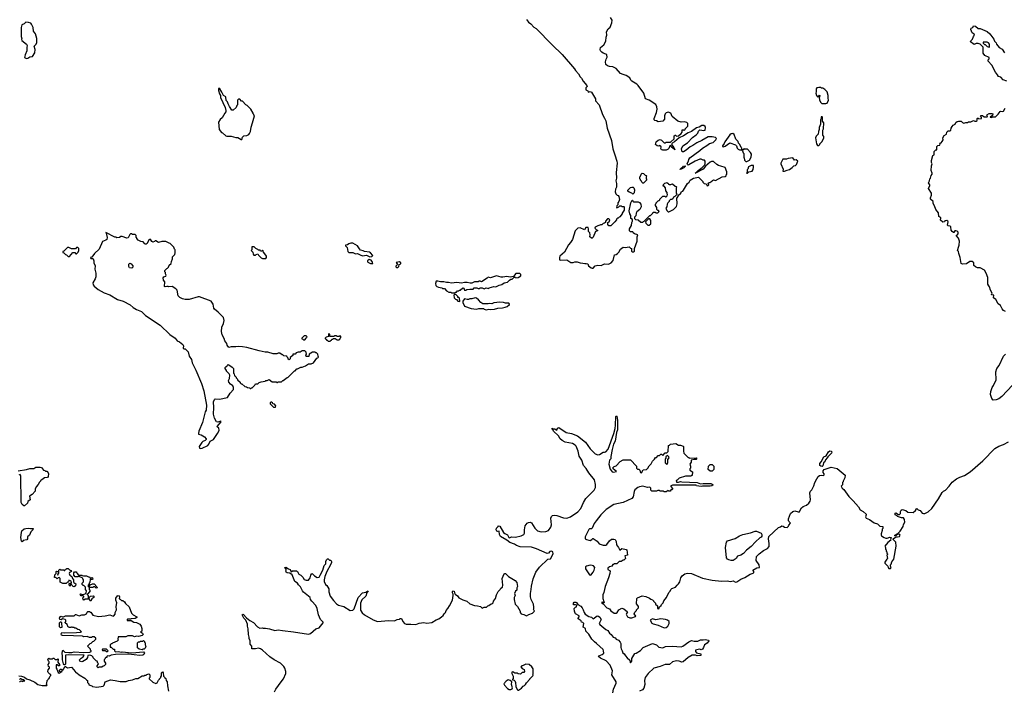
# Model space of a CAD drawing. Extents: x 2206940 to 2356632, y 511582 to 673215.
# Tile 86 of 228: x 2310029 to 2325179, y 526686 to 537004. Entities that reach past the tile are written whole.
import ezdxf

# ---------------------------------------------------------------- set-up
doc = ezdxf.new("R2010")
doc.units = 0

msp = doc.modelspace()

# ---------------------------------------------------------------- linework, layer by layer
at = {"layer": '0CON10XD'}
for points in [[(2310135, 536407), (2310155, 536410), (2310185, 536430), (2310225, 536438), (2310260, 536495), (2310267, 536543), (2310250, 536595), (2310284, 536626), (2310291, 536655), (2310290, 536715), (2310273, 536785), (2310243, 536825), (2310237, 536885), (2310212, 536935), (2310198, 536948), (2310165, 536962), (2310125, 536968), (2310095, 536940), (2310063, 536925), (2310053, 536885), (2310049, 536795), (2310053, 536745), (2310062, 536715), (2310057, 536703), (2310060, 536685), (2310133, 536625), (2310144, 536605), (2310137, 536575), (2310139, 536525), (2310111, 536465), (2310103, 536423), (2310135, 536407)], [(2317825, 537007), (2317855, 536967), (2317895, 536939), (2317941, 536891), (2317975, 536866), (2318221, 536615), (2318377, 536467), (2318565, 536250), (2318582, 536222), (2318625, 536172), (2318650, 536125), (2318675, 536102), (2318699, 536059), (2318755, 535990), (2318760, 535975), (2318738, 535955), (2318742, 535925), (2318768, 535908), (2318778, 535888), (2318805, 535900), (2318825, 535888), (2318887, 535785), (2318890, 535755), (2318947, 535695), (2318996, 535545), (2319029, 535489), (2319046, 535446), (2319070, 535335), (2319133, 535145), (2319157, 535015), (2319184, 534926), (2319217, 534825), (2319220, 534795), (2319206, 534654), (2319212, 534565), (2319203, 534525), (2319212, 534485), (2319212, 534425), (2319198, 534395), (2319193, 534355), (2319200, 534325), (2319222, 534302), (2319235, 534300), (2319250, 534285), (2319260, 534235), (2319250, 534205), (2319230, 534185), (2319230, 534155), (2319215, 534140), (2319210, 534125), (2319215, 534110), (2319248, 534122), (2319265, 534140), (2319285, 534140), (2319295, 534130), (2319325, 534130), (2319330, 534125), (2319327, 534073), (2319300, 534025), (2319300, 534015), (2319265, 533970), (2319253, 533967), (2319235, 533950), (2319225, 533950), (2319210, 533935), (2319210, 533925), (2319188, 533892), (2319125, 533830), (2319095, 533830), (2319080, 533855), (2319080, 533885), (2319100, 533895), (2319110, 533925), (2319095, 533940), (2319075, 533940), (2319040, 533905), (2319040, 533885), (2319028, 533872), (2319005, 533870), (2318985, 533850), (2318965, 533850), (2318955, 533840), (2318925, 533832), (2318885, 533810), (2318880, 533795), (2318905, 533770), (2318920, 533765), (2318920, 533755), (2318890, 533745), (2318855, 533660), (2318835, 533640), (2318825, 533640), (2318802, 533665), (2318807, 533695), (2318802, 533722), (2318780, 533745), (2318783, 533785), (2318774, 533804), (2318742, 533808), (2318718, 533772), (2318655, 533800), (2318615, 533798), (2318576, 533754), (2318536, 533624), (2318503, 533575), (2318472, 533538), (2318412, 533425), (2318342, 533365), (2318332, 533345), (2318335, 533310), (2318355, 533302), (2318445, 533308), (2318508, 533268), (2318545, 533268), (2318571, 533279), (2318605, 533280), (2318652, 533262), (2318695, 533260), (2318725, 533251), (2318745, 533254), (2318768, 533245), (2318782, 533215), (2318822, 533185), (2318835, 533179), (2318855, 533183)], [(2318855, 533183), (2318881, 533219), (2318925, 533227), (2318975, 533223), (2319025, 533250), (2319086, 533244), (2319130, 533265), (2319162, 533298), (2319180, 533385), (2319205, 533390), (2319226, 533404), (2319248, 533425), (2319272, 533475), (2319315, 533502), (2319355, 533498), (2319374, 533506), (2319407, 533507), (2319425, 533490), (2319440, 533485), (2319443, 533443), (2319455, 533430), (2319475, 533430), (2319487, 533443), (2319490, 533485), (2319530, 533595), (2319532, 533665), (2319540, 533695), (2319488, 533708), (2319470, 533725), (2319465, 533740), (2319425, 533740), (2319412, 533755), (2319412, 533785), (2319440, 533835), (2319450, 533885), (2319460, 533905), (2319458, 533928), (2319432, 533945), (2319433, 533993), (2319418, 534015), (2319408, 534065), (2319433, 534187), (2319452, 534228), (2319458, 534228), (2319462, 534212), (2319475, 534200), (2319545, 534200), (2319565, 534190), (2319588, 534165), (2319592, 534125), (2319587, 534113), (2319569, 534081), (2319525, 534050), (2319512, 534025), (2319510, 533985), (2319490, 533965), (2319490, 533945), (2319502, 533932), (2319547, 533927), (2319585, 533890), (2319615, 533890), (2319625, 533900), (2319638, 533902), (2319725, 533990), (2319735, 533990), (2319770, 534025), (2319775, 534040), (2319805, 534040), (2319815, 534030), (2319845, 534030), (2319870, 534055), (2319858, 534068), (2319845, 534070), (2319832, 534082), (2319830, 534115), (2319810, 534145), (2319810, 534165), (2319820, 534175), (2319820, 534185), (2319852, 534218), (2319865, 534220), (2319878, 534232), (2319880, 534245), (2319925, 534290), (2319955, 534290), (2319965, 534280), (2319975, 534280), (2319990, 534295), (2319997, 534313), (2319990, 534325), (2319990, 534345), (2319973, 534373), (2319968, 534418), (2319945, 534440), (2319930, 534445), (2319933, 534467), (2319955, 534488), (2319978, 534492), (2319985, 534500), (2319995, 534490), (2320008, 534488), (2320012, 534472), (2320025, 534470), (2320035, 534460), (2320045, 534470), (2320075, 534480), (2320112, 534442), (2320128, 534438), (2320140, 534425), (2320130, 534415), (2320130, 534335), (2320140, 534325), (2320138, 534312), (2320108, 534282), (2320090, 534275), (2320080, 534250), (2320062, 534238), (2320043, 534237), (2320020, 534215), (2320020, 534205), (2320000, 534185), (2319993, 534167), (2319987, 534123), (2319970, 534105), (2319985, 534070), (2320005, 534050), (2320015, 534050), (2320087, 534083), (2320135, 534130), (2320147, 534173), (2320142, 534258), (2320160, 534285), (2320162, 534298), (2320200, 534335), (2320212, 534358), (2320230, 534365), (2320245, 534380), (2320302, 534485), (2320328, 534505), (2320347, 534533), (2320394, 534566), (2320475, 534580), (2320540, 534515), (2320540, 534505), (2320562, 534482), (2320588, 534478), (2320600, 534465), (2320602, 534452), (2320615, 534450), (2320630, 534465), (2320622, 534488), (2320635, 534500), (2320655, 534500), (2320665, 534510), (2320678, 534512), (2320682, 534528), (2320695, 534530), (2320705, 534540), (2320735, 534530), (2320835, 534588), (2320885, 534590), (2320898, 534602), (2320900, 534615), (2320910, 534625), (2320910, 534665), (2320885, 534730), (2320815, 534748), (2320783, 534763), (2320755, 534778), (2320705, 534820), (2320675, 534820), (2320655, 534812), (2320582, 534748), (2320547, 534703), (2320425, 534640), (2320420, 534645), (2320448, 534662), (2320468, 534685), (2320530, 534730), (2320566, 534764), (2320576, 534785), (2320578, 534828), (2320565, 534840), (2320545, 534842), (2320516, 534856), (2320495, 534856), (2320424, 534826), (2320325, 534769), (2320315, 534767), (2320302, 534775), (2320301, 534789), (2320318, 534825), (2320322, 534855), (2320341, 534879), (2320495, 534990), (2320534, 535026), (2320604, 535066), (2320645, 535100), (2320698, 535112), (2320738, 535155), (2320748, 535175), (2320735, 535190), (2320683, 535203), (2320623, 535203), (2320526, 535144), (2320450, 535110), (2320385, 535066), (2320345, 535050), (2320282, 534995), (2320245, 534973), (2320222, 534972), (2320212, 535015), (2320230, 535065), (2320305, 535110), (2320381, 535189), (2320439, 535231), (2320463, 535257), (2320473, 535287), (2320492, 535308), (2320555, 535300), (2320578, 535305), (2320582, 535345), (2320575, 535360), (2320557, 535377), (2320525, 535377), (2320482, 535348), (2320445, 535340), (2320368, 535282), (2320312, 535265), (2320242, 535215), (2320174, 535186), (2320105, 535123), (2320067, 535103), (2320060, 535085), (2320096, 535036), (2320110, 535000), (2320068, 535035), (2320045, 535070), (2320030, 535065), (2320017, 535023), (2320005, 535010), (2319975, 534998), (2319925, 534998), (2319915, 535002), (2319905, 535002), (2319893, 535023), (2319900, 535045), (2319895, 535060), (2319875, 535068), (2319865, 535060), (2319835, 535062), (2319810, 535085), (2319822, 535125), (2319855, 535150), (2319885, 535158), (2319905, 535150), (2319945, 535110), (2319965, 535110), (2319975, 535120), (2320045, 535120), (2320097, 535173), (2320100, 535215), (2320112, 535228), (2320118, 535228), (2320135, 535210), (2320165, 535218), (2320205, 535252), (2320220, 535275), (2320222, 535308), (2320245, 535310), (2320255, 535300), (2320270, 535315), (2320270, 535325), (2320308, 535365), (2320310, 535405), (2320292, 535422), (2320255, 535432), (2320205, 535428), (2320153, 535443), (2320070, 535515), (2320050, 535565), (2320005, 535582), (2319975, 535572), (2319960, 535555), (2319950, 535525), (2319950, 535475), (2319927, 535443), (2319855, 535432), (2319825, 535450), (2319802, 535452), (2319790, 535465), (2319790, 535485), (2319826, 535574), (2319837, 535625), (2319833, 535665), (2319815, 535698), (2319716, 535766), (2319660, 535785), (2319630, 535875), (2319545, 535992), (2319525, 536012), (2319447, 536057), (2319430, 536075), (2319415, 536108), (2319360, 536145), (2319312, 536162), (2319275, 536178), (2319204, 536254), (2319156, 536276), (2319105, 536282), (2319075, 536292), (2319050, 536315), (2319042, 536355), (2319052, 536395), (2319068, 536425), (2319062, 536462), (2319050, 536475), (2319005, 536490), (2318985, 536503), (2318967, 536525), (2318960, 536545), (2318966, 536574), (2319015, 536618), (2319048, 536675), (2319052, 536735), (2319062, 536765), (2319058, 536815), (2319082, 536865), (2319112, 536888), (2319142, 536958), (2319147, 536997), (2319120, 537035)], [(2325216, 536056), (2325161, 536081), (2325125, 536117), (2325088, 536128), (2325076, 536156), (2325044, 536195), (2324986, 536306), (2324930, 536365), (2324930, 536385), (2324947, 536403), (2324945, 536420), (2324880, 536455), (2324855, 536490), (2324852, 536582), (2324808, 536628), (2324775, 536638), (2324745, 536638), (2324715, 536622), (2324660, 536665), (2324662, 536678), (2324688, 536702), (2324704, 536746), (2324720, 536765), (2324715, 536780), (2324684, 536804), (2324661, 536855), (2324668, 536872), (2324692, 536885), (2324705, 536910), (2324735, 536902), (2324775, 536870), (2324806, 536866), (2324915, 536823), (2324958, 536788), (2325018, 536705), (2325030, 536675), (2325055, 536650), (2325060, 536625), (2325102, 536575), (2325145, 536548), (2325181, 536495)], [(2324945, 536580), (2324950, 536585), (2324952, 536625), (2324935, 536650), (2324915, 536660), (2324852, 536658), (2324852, 536642), (2324872, 536622), (2324885, 536620), (2324913, 536593), (2324945, 536580)], [(2313435, 535161), (2313445, 535162), (2313457, 535195), (2313475, 535218), (2313525, 535222), (2313555, 535238), (2313567, 535253), (2313582, 535285), (2313588, 535352), (2313612, 535415), (2313640, 535525), (2313630, 535535), (2313630, 535545), (2313620, 535555), (2313620, 535565), (2313586, 535626), (2313530, 535685), (2313510, 535695), (2313455, 535750), (2313442, 535752), (2313415, 535780), (2313395, 535780), (2313380, 535765), (2313380, 535695), (2313370, 535685), (2313360, 535655), (2313315, 535610), (2313295, 535610), (2313255, 535670), (2313235, 535710), (2313228, 535738), (2313208, 535758), (2313200, 535815), (2313165, 535838), (2313140, 535890), (2313109, 535939), (2313095, 535949), (2313087, 535935), (2313088, 535915), (2313101, 535865), (2313116, 535836), (2313121, 535805), (2313190, 535655), (2313202, 535605), (2313200, 535585), (2313183, 535567), (2313142, 535495), (2313115, 535470), (2313090, 535425), (2313100, 535315), (2313135, 535270), (2313150, 535265), (2313198, 535218), (2313215, 535212), (2313285, 535212), (2313355, 535192), (2313385, 535189), (2313435, 535161)], [(2322372, 535712), (2322435, 535712), (2322455, 535720), (2322476, 535765), (2322466, 535796), (2322469, 535835), (2322453, 535895), (2322415, 535932), (2322385, 535950), (2322365, 535950), (2322355, 535960), (2322325, 535962), (2322295, 535957), (2322282, 535938), (2322283, 535895), (2322277, 535875), (2322288, 535835), (2322305, 535818), (2322318, 535822), (2322335, 535840), (2322340, 535835), (2322337, 535813), (2322330, 535805), (2322333, 535773), (2322350, 535735), (2322372, 535712)], [(2324340, 535295), (2324347, 535293), (2324358, 535302), (2324363, 535337), (2324375, 535360), (2324391, 535379), (2324420, 535395), (2324435, 535420), (2324455, 535438), (2324475, 535442), (2324515, 535440), (2324535, 535420), (2324555, 535412), (2324585, 535422), (2324617, 535423), (2324628, 535432), (2324666, 535434), (2324705, 535452), (2324725, 535442), (2324745, 535442), (2324760, 535455), (2324760, 535485), (2324765, 535490), (2324775, 535490), (2324785, 535480), (2324828, 535482), (2324828, 535498), (2324810, 535515), (2324825, 535530), (2324845, 535530), (2324868, 535508), (2324915, 535510), (2324920, 535525), (2324912, 535538), (2324945, 535562), (2324985, 535562), (2325000, 535555), (2324998, 535532), (2324978, 535512), (2324962, 535508), (2324962, 535502), (2324985, 535500), (2324995, 535510), (2325045, 535510), (2325085, 535550), (2325115, 535592), (2325125, 535597), (2325155, 535590), (2325165, 535597), (2325190, 535640)], [(2322325, 535070), (2322340, 535085), (2322340, 535095), (2322375, 535130), (2322400, 535185), (2322400, 535205), (2322388, 535228), (2322387, 535285), (2322388, 535305), (2322398, 535325), (2322400, 535415), (2322380, 535445), (2322380, 535505), (2322375, 535510), (2322362, 535508), (2322360, 535485), (2322350, 535465), (2322350, 535395), (2322332, 535345), (2322332, 535315), (2322318, 535285), (2322312, 535245), (2322285, 535212), (2322274, 535186), (2322288, 535095), (2322305, 535070), (2322325, 535070)], [(2321215, 534820), (2321256, 534844), (2321282, 534888), (2321288, 534935), (2321275, 534960), (2321225, 535010), (2321185, 535010), (2321175, 535020), (2321158, 535002), (2321140, 535000), (2321140, 535025), (2321130, 535035), (2321110, 535085), (2321090, 535105), (2321085, 535130), (2321050, 535165), (2321020, 535235), (2321002, 535252), (2320975, 535248), (2320955, 535230), (2320877, 535125), (2320869, 535101), (2320842, 535065), (2320842, 535052), (2320855, 535050), (2320885, 535060), (2320955, 535110), (2321045, 535080), (2321060, 535065), (2321068, 535028), (2321082, 535012), (2321105, 535000), (2321140, 535000), (2321148, 534988), (2321160, 534955), (2321170, 534945), (2321170, 534885), (2321177, 534877), (2321180, 534845), (2321202, 534822), (2321215, 534820)], [(2325195, 532513), (2325167, 532527), (2325144, 532554), (2325122, 532605), (2325085, 532632), (2325048, 532698), (2325012, 532725), (2325016, 532766), (2324983, 532773), (2324992, 532795), (2324965, 532840), (2324953, 532895), (2324938, 532908), (2324927, 532933), (2324926, 533035), (2324901, 533105), (2324875, 533152), (2324806, 533186), (2324765, 533188), (2324735, 533200), (2324712, 533222), (2324709, 533265), (2324685, 533284), (2324646, 533284), (2324595, 533249), (2324535, 533242), (2324515, 533252), (2324500, 533345), (2324477, 533405), (2324473, 533435), (2324459, 533455), (2324478, 533518), (2324486, 533535), (2324491, 533595), (2324474, 533644), (2324440, 533685), (2324465, 533702), (2324470, 533720), (2324467, 533737), (2324455, 533751), (2324435, 533757), (2324417, 533753), (2324402, 533728), (2324395, 533728), (2324375, 533744), (2324361, 533765), (2324356, 533815), (2324345, 533826), (2324313, 533833), (2324303, 533843), (2324317, 533895), (2324310, 533905), (2324295, 533912), (2324265, 533910), (2324258, 533892), (2324235, 533890), (2324195, 533920), (2324200, 533955), (2324172, 533975), (2324165, 534030), (2324126, 534086), (2324105, 534140), (2324082, 534175), (2324082, 534205), (2324042, 534245), (2324042, 534265), (2324060, 534305), (2324060, 534335), (2324012, 534405), (2324032, 534455), (2324032, 534465), (2324014, 534496), (2324028, 534525), (2324032, 534555), (2324042, 534565), (2324052, 534605), (2324068, 534625), (2324068, 534645), (2324053, 534685), (2324058, 534755), (2324068, 534785), (2324058, 534808), (2324058, 534835), (2324080, 534915), (2324100, 534925), (2324098, 534975), (2324125, 535000), (2324138, 535002), (2324140, 535055), (2324155, 535070), (2324187, 535073), (2324190, 535095), (2324180, 535105), (2324205, 535110), (2324225, 535130), (2324240, 535155), (2324232, 535185), (2324255, 535222), (2324290, 535245), (2324292, 535275), (2324315, 535292), (2324340, 535295)], [(2321795, 534672), (2321835, 534690), (2321875, 534698), (2321915, 534728), (2321940, 534755), (2321965, 534760), (2321980, 534775), (2322000, 534825), (2321977, 534847), (2321952, 534842), (2321925, 534878), (2321855, 534870), (2321825, 534860), (2321773, 534857), (2321738, 534795), (2321738, 534785), (2321777, 534705), (2321772, 534672), (2321795, 534672)], [(2319625, 534490), (2319615, 534490), (2319602, 534502), (2319598, 534518), (2319580, 534535), (2319580, 534545), (2319570, 534555), (2319570, 534585), (2319580, 534595), (2319590, 534625), (2319605, 534640), (2319628, 534638), (2319655, 534610), (2319668, 534608), (2319680, 534595), (2319670, 534585), (2319670, 534555), (2319678, 534542), (2319625, 534490)], [(2320190, 534700), (2320190, 534705), (2320210, 534725), (2320228, 534732), (2320245, 534752), (2320266, 534756), (2320267, 534745), (2320248, 534725), (2320205, 534702), (2320190, 534700)], [(2321225, 534640), (2321248, 534662), (2321298, 534675), (2321312, 534698), (2321320, 534735), (2321318, 534758), (2321285, 534762), (2321242, 534738), (2321230, 534705), (2321220, 534695), (2321220, 534655), (2321210, 534645), (2321225, 534640)], [(2319465, 534320), (2319447, 534337), (2319405, 534350), (2319388, 534368), (2319388, 534382), (2319397, 534393), (2319425, 534420), (2319445, 534428), (2319467, 534427), (2319478, 534418), (2319490, 534385), (2319482, 534338), (2319465, 534320)], [(2319715, 533840), (2319740, 533865), (2319740, 533915), (2319725, 533940), (2319702, 533938), (2319660, 533895), (2319662, 533872), (2319692, 533842), (2319715, 533840)], [(2312815, 530408), (2312835, 530413), (2312922, 530455), (2312940, 530475), (2312961, 530519), (2313010, 530545), (2313071, 530635), (2313097, 530685), (2313092, 530722), (2313074, 530734), (2313068, 530745), (2313130, 530815), (2313125, 530828), (2313075, 530813), (2313055, 530818), (2313024, 530874), (2313012, 530935), (2313018, 531035), (2313012, 531125), (2313025, 531160), (2313035, 531168), (2313103, 531163), (2313225, 531190), (2313265, 531258), (2313317, 531315), (2313317, 531345), (2313309, 531369), (2313274, 531394), (2313248, 531428), (2313243, 531453), (2313258, 531485), (2313260, 531535), (2313250, 531555), (2313210, 531595), (2313210, 531605), (2313190, 531635), (2313190, 531655), (2313205, 531670), (2313215, 531670), (2313220, 531685), (2313235, 531697), (2313280, 531675), (2313298, 531658), (2313320, 531635), (2313320, 531565), (2313330, 531555), (2313332, 531522), (2313345, 531520), (2313360, 531505), (2313360, 531495), (2313380, 531475), (2313380, 531465), (2313420, 531425), (2313420, 531415), (2313435, 531400), (2313445, 531400), (2313495, 531360), (2313517, 531357), (2313533, 531343), (2313565, 531340), (2313575, 531330), (2313585, 531330), (2313595, 531340), (2313605, 531340), (2313645, 531380), (2313655, 531400), (2313695, 531400), (2313715, 531420), (2313745, 531430), (2313807, 531443), (2313815, 531450), (2313835, 531450), (2313865, 531470), (2313915, 531430), (2313975, 531430), (2313985, 531420), (2313995, 531420), (2314005, 531430), (2314055, 531430), (2314075, 531450), (2314085, 531450), (2314145, 531500), (2314160, 531505), (2314255, 531600), (2314265, 531600), (2314295, 531630), (2314305, 531630), (2314355, 531660), (2314375, 531660), (2314425, 531680), (2314475, 531710), (2314512, 531708), (2314550, 531725), (2314602, 531798), (2314615, 531800), (2314628, 531812), (2314620, 531825), (2314618, 531858), (2314598, 531878), (2314585, 531880), (2314575, 531890), (2314535, 531890), (2314482, 531858), (2314478, 531822), (2314435, 531820), (2314430, 531845), (2314440, 531855), (2314438, 531888), (2314415, 531910), (2314375, 531910), (2314345, 531890), (2314315, 531890), (2314285, 531880), (2314265, 531860), (2314232, 531858), (2314230, 531835), (2314192, 531808), (2314190, 531785), (2314175, 531770), (2314162, 531782), (2314158, 531798), (2314142, 531812), (2314138, 531828), (2314093, 531833), (2314078, 531848), (2314065, 531850), (2314032, 531872), (2314008, 531872), (2313985, 531862), (2313931, 531861), (2313846, 531886), (2313807, 531887), (2313715, 531908), (2313525, 531962), (2313455, 531972), (2313395, 531977), (2313355, 531968), (2313285, 531970), (2313245, 531960), (2313222, 531995), (2313214, 532024), (2313183, 532065), (2313175, 532100), (2313144, 532154), (2313132, 532205), (2313138, 532275), (2313165, 532330), (2313177, 532375), (2313165, 532420), (2313083, 532503), (2313025, 532548), (2313017, 532565), (2313007, 532625), (2312974, 532674), (2312795, 532738), (2312775, 532738), (2312635, 532700), (2312575, 532700), (2312535, 532708), (2312495, 532728), (2312468, 532755), (2312452, 532842), (2312430, 532865), (2312375, 532898), (2312325, 532892), (2312315, 532900), (2312295, 532900), (2312265, 532892), (2312255, 532900), (2312262, 532972), (2312242, 532995), (2312238, 533032), (2312245, 533050), (2312275, 533060), (2312280, 533075), (2312270, 533095), (2312270, 533115), (2312260, 533125), (2312260, 533145), (2312292, 533178), (2312305, 533180), (2312320, 533195), (2312330, 533225), (2312357, 533253), (2312362, 533285), (2312382, 533325), (2312382, 533355), (2312417, 533393), (2312422, 533415), (2312420, 533465), (2312410, 533475), (2312400, 533505), (2312345, 533560), (2312330, 533565), (2312275, 533590), (2312255, 533592), (2312215, 533592), (2312165, 533578), (2312125, 533600), (2312115, 533600), (2312105, 533590), (2312075, 533580), (2312062, 533592), (2312049, 533619), (2312035, 533628), (2312018, 533615), (2311988, 533562), (2311975, 533550), (2311965, 533550), (2311952, 533555), (2311926, 533586), (2311893, 533593), (2311852, 533612), (2311830, 533635), (2311830, 533645), (2311820, 533655), (2311820, 533685), (2311805, 533700), (2311765, 533700), (2311755, 533710), (2311735, 533710), (2311725, 533700), (2311700, 533645), (2311675, 533640), (2311605, 533670), (2311585, 533670), (2311565, 533652), (2311525, 533650), (2311515, 533660), (2311495, 533660), (2311352, 533728), (2311360, 533720), (2311377, 533655), (2311367, 533623), (2311355, 533610), (2311305, 533590), (2311249, 533471), (2311181, 533409), (2311138, 533352), (2311120, 533345), (2311125, 533330), (2311155, 533330), (2311160, 533325), (2311172, 533292), (2311172, 533265), (2311192, 533215), (2311184, 533165), (2311199, 533105), (2311201, 533045), (2311190, 533015), (2311153, 532955), (2311157, 532925), (2311173, 532903), (2311234, 532854), (2311329, 532799), (2311415, 532770), (2311535, 532701), (2311622, 532672), (2311727, 532615), (2311776, 532575), (2311825, 532546), (2311905, 532514), (2311962, 532455), (2312192, 532302), (2312340, 532160), (2312422, 532102), (2312452, 532062), (2312490, 532045), (2312540, 532005), (2312548, 531985), (2312545, 531950), (2312555, 531940), (2312575, 531940), (2312620, 531895), (2312637, 531825), (2312670, 531775), (2312682, 531725), (2312739, 531609), (2312826, 531405), (2312862, 531295), (2312901, 531075), (2312896, 530994), (2312885, 530970), (2312840, 530805), (2312787, 530675), (2312778, 530635), (2312780, 530625), (2312820, 530615), (2312870, 530585), (2312900, 530555), (2312900, 530545), (2312885, 530530), (2312845, 530512), (2312830, 530500), (2312790, 530435), (2312795, 530410), (2312815, 530408)], [(2310795, 533360), (2310845, 533420), (2310875, 533420), (2310895, 533400), (2310905, 533400), (2310930, 533425), (2310940, 533455), (2310940, 533485), (2310925, 533500), (2310905, 533500), (2310885, 533480), (2310825, 533480), (2310785, 533500), (2310765, 533500), (2310708, 533442), (2310692, 533438), (2310692, 533422), (2310708, 533418), (2310732, 533392), (2310748, 533388), (2310775, 533360), (2310795, 533360)], [(2313815, 533330), (2313827, 533343), (2313827, 533367), (2313803, 533403), (2313780, 533425), (2313777, 533447), (2313765, 533460), (2313758, 533442), (2313735, 533440), (2313728, 533458), (2313705, 533460), (2313695, 533470), (2313662, 533482), (2313635, 533510), (2313602, 533508), (2313600, 533465), (2313590, 533455), (2313618, 533428), (2313620, 533395), (2313632, 533382), (2313655, 533380), (2313665, 533390), (2313695, 533400), (2313702, 533382), (2313745, 533340), (2313765, 533332), (2313815, 533330)], [(2315417, 533357), (2315445, 533362), (2315460, 533375), (2315426, 533416), (2315410, 533425), (2315335, 533438), (2315315, 533450), (2315275, 533458), (2315255, 533478), (2315225, 533525), (2315155, 533568), (2315125, 533568), (2315094, 533556), (2315072, 533538), (2315040, 533535), (2315040, 533525), (2315067, 533497), (2315078, 533435), (2315091, 533421), (2315153, 533423), (2315195, 533402), (2315228, 533408), (2315265, 533384), (2315305, 533372), (2315365, 533380), (2315417, 533357)], [(2315455, 533251), (2315460, 533255), (2315456, 533275), (2315435, 533302), (2315405, 533312), (2315380, 533295), (2315379, 533285), (2315386, 533275), (2315425, 533255), (2315455, 533251)], [(2315845, 533191), (2315862, 533205), (2315870, 533235), (2315885, 533242), (2315893, 533255), (2315891, 533265), (2315875, 533280), (2315823, 533267), (2315840, 533235), (2315816, 533214), (2315815, 533200), (2315825, 533191), (2315845, 533191)], [(2311755, 533182), (2311720, 533185), (2311708, 533205), (2311708, 533242), (2311723, 533257), (2311745, 533248), (2311768, 533215), (2311770, 533195), (2311755, 533182)], [(2316725, 532800), (2316735, 532810), (2316748, 532812), (2316765, 532830), (2316785, 532830), (2316795, 532840), (2316805, 532840), (2316845, 532880), (2316860, 532875), (2316875, 532840), (2316895, 532840), (2316908, 532852), (2316955, 532860), (2317005, 532860), (2317023, 532877), (2317045, 532880), (2317065, 532880), (2317085, 532870), (2317105, 532870), (2317115, 532880), (2317145, 532880), (2317175, 532862), (2317205, 532878), (2317245, 532870), (2317253, 532877), (2317325, 532898), (2317345, 532892), (2317365, 532898), (2317405, 532920), (2317445, 532928), (2317483, 532957), (2317535, 532968), (2317565, 532998), (2317585, 533010), (2317605, 533010), (2317635, 533040), (2317655, 533040), (2317665, 533032), (2317700, 533035), (2317740, 533065), (2317740, 533085), (2317725, 533100), (2317665, 533100), (2317628, 533052), (2317575, 533042), (2317525, 533053), (2317465, 533040), (2317435, 533042), (2317365, 533062), (2317275, 533032), (2317235, 533040), (2317223, 533027), (2317135, 532972), (2317115, 532980), (2317095, 532980), (2317085, 532970), (2317025, 532972), (2316985, 532948), (2316958, 532948), (2316915, 532962), (2316875, 532962), (2316825, 532952), (2316755, 532960), (2316675, 532952), (2316625, 532961), (2316595, 532960), (2316555, 532972), (2316505, 532972), (2316465, 532982), (2316435, 532980), (2316428, 532945), (2316430, 532915), (2316445, 532900), (2316475, 532888), (2316525, 532880), (2316535, 532870), (2316565, 532870), (2316598, 532832), (2316633, 532813), (2316665, 532810), (2316675, 532800), (2316725, 532800)], [(2316795, 532670), (2316800, 532675), (2316798, 532718), (2316785, 532730), (2316772, 532732), (2316770, 532745), (2316738, 532778), (2316722, 532778), (2316710, 532765), (2316712, 532722), (2316732, 532702), (2316748, 532698), (2316772, 532672), (2316795, 532670)], [(2317205, 532542), (2317245, 532550), (2317275, 532547), (2317335, 532552), (2317384, 532566), (2317455, 532572), (2317497, 532583), (2317527, 532593), (2317565, 532620), (2317567, 532627), (2317555, 532642), (2317505, 532642), (2317475, 532652), (2317415, 532658), (2317325, 532648), (2317295, 532632), (2317255, 532638), (2317235, 532630), (2317155, 532630), (2317122, 532652), (2317086, 532696), (2317057, 532717), (2317035, 532722), (2316985, 532708), (2316955, 532708), (2316935, 532698), (2316915, 532698), (2316875, 532710), (2316848, 532675), (2316848, 532655), (2316875, 532598), (2316975, 532558), (2317055, 532550), (2317095, 532560), (2317165, 532560), (2317175, 532550), (2317205, 532542)], [(2314415, 532080), (2314438, 532102), (2314440, 532115), (2314450, 532125), (2314435, 532140), (2314405, 532140), (2314370, 532105), (2314372, 532092), (2314385, 532090), (2314395, 532080), (2314415, 532080)], [(2314805, 532060), (2314815, 532070), (2314828, 532072), (2314832, 532088), (2314845, 532090), (2314855, 532100), (2314885, 532100), (2314915, 532080), (2314945, 532080), (2314958, 532092), (2314960, 532105), (2314970, 532115), (2314970, 532135), (2314955, 532140), (2314945, 532130), (2314915, 532130), (2314905, 532140), (2314875, 532140), (2314865, 532130), (2314805, 532130), (2314800, 532135), (2314800, 532165), (2314785, 532170), (2314780, 532165), (2314778, 532132), (2314742, 532118), (2314730, 532105), (2314730, 532095), (2314748, 532088), (2314752, 532072), (2314765, 532070), (2314775, 532060), (2314805, 532060)], [(2325305, 531380), (2325139, 531205), (2325095, 531173), (2325053, 531157), (2325005, 531152), (2324988, 531175), (2324967, 531235), (2324970, 531285), (2324990, 531345), (2325013, 531375), (2325051, 531465), (2325048, 531585), (2325063, 531635), (2325100, 531685), (2325164, 531826), (2325195, 531858)], [(2313965, 531040), (2313970, 531065), (2313948, 531088), (2313922, 531092), (2313918, 531108), (2313905, 531120), (2313895, 531120), (2313882, 531108), (2313882, 531092), (2313935, 531040), (2313965, 531040)], [(2314074, 527604), (2314242, 527588), (2314475, 527549), (2314501, 527559), (2314585, 527630), (2314635, 527647), (2314700, 527725), (2314698, 527735), (2314655, 527777), (2314628, 527848), (2314608, 527945), (2314585, 527993), (2314524, 528055), (2314504, 528085), (2314496, 528115), (2314395, 528195), (2314378, 528215), (2314347, 528277), (2314318, 528308), (2314305, 528332), (2314262, 528362), (2314221, 528461), (2314185, 528488), (2314145, 528494), (2314130, 528505), (2314122, 528525), (2314130, 528535), (2314128, 528548), (2314110, 528575), (2314125, 528580), (2314163, 528553), (2314188, 528545), (2314205, 528510), (2314227, 528523), (2314290, 528525), (2314305, 528512), (2314323, 528475), (2314356, 528456), (2314387, 528425), (2314405, 528391), (2314435, 528380), (2314472, 528378), (2314500, 528415), (2314510, 528460), (2314525, 528482), (2314535, 528480), (2314565, 528447), (2314605, 528423), (2314635, 528429), (2314654, 528455), (2314692, 528535), (2314711, 528605), (2314738, 528632), (2314741, 528669), (2314750, 528695), (2314765, 528710), (2314775, 528710), (2314795, 528690), (2314815, 528690), (2314825, 528670), (2314825, 528652), (2314813, 528615), (2314755, 528515), (2314726, 528435), (2314714, 528385), (2314715, 528360), (2314734, 528314), (2314756, 528296), (2314786, 528246), (2314787, 528203), (2314806, 528136), (2314856, 528066), (2314905, 528016), (2314936, 527996), (2315015, 527974), (2315115, 527916), (2315155, 527919), (2315175, 527938), (2315235, 528112), (2315304, 528186), (2315355, 528196), (2315386, 528216), (2315390, 528205), (2315372, 528188), (2315354, 528135), (2315294, 528076), (2315274, 528026), (2315275, 527918), (2315298, 527878), (2315332, 527845), (2315470, 527770), (2315536, 527746), (2315705, 527758), (2315795, 527753), (2315835, 527774), (2315875, 527783), (2315885, 527792), (2315902, 527792), (2315923, 527745), (2315952, 527715), (2315975, 527706), (2316047, 527703), (2316125, 527697), (2316175, 527717), (2316245, 527727), (2316295, 527718), (2316369, 527731), (2316435, 527768), (2316480, 527785), (2316520, 527815), (2316542, 527835), (2316560, 527865), (2316580, 527885), (2316590, 527915), (2316618, 527945), (2316642, 527985), (2316687, 528075), (2316700, 528145), (2316700, 528165), (2316688, 528185), (2316688, 528205), (2316695, 528218), (2316715, 528210), (2316718, 528185), (2316728, 528165), (2316765, 528138), (2316785, 528110), (2316846, 528076), (2316908, 528058), (2316955, 528017), (2317025, 527990), (2317075, 527988), (2317117, 527977), (2317145, 527950), (2317175, 527963), (2317210, 527965), (2317232, 527988), (2317245, 527990), (2317282, 528018), (2317305, 528022), (2317315, 528032), (2317320, 528060), (2317350, 528100), (2317364, 528156), (2317392, 528205), (2317422, 528235), (2317434, 528256), (2317456, 528274), (2317463, 528305), (2317453, 528405), (2317483, 528477), (2317492, 528482), (2317505, 528482), (2317552, 528435), (2317650, 528375), (2317678, 528345), (2317688, 528285), (2317680, 528265), (2317680, 528225), (2317655, 528210), (2317644, 528176), (2317652, 528145), (2317638, 528115), (2317638, 528085), (2317653, 528013), (2317688, 527975), (2317728, 527905), (2317728, 527885), (2317745, 527863), (2317785, 527853), (2317825, 527830), (2317865, 527852), (2317919, 527871), (2317950, 527905), (2317932, 527935), (2317940, 527945), (2317940, 527965), (2317932, 528012), (2317898, 528085), (2317888, 528125), (2317888, 528175), (2317900, 528235), (2317902, 528288), (2317928, 528402), (2317972, 528505), (2318025, 528580), (2318154, 528706), (2318195, 528710), (2318238, 528785), (2318232, 528815), (2318209, 528829), (2318185, 528820), (2318165, 528797), (2318145, 528792), (2317980, 528865), (2317904, 528886), (2317731, 528891), (2317675, 528912), (2317640, 528935), (2317571, 528961), (2317526, 528996), (2317425, 529050), (2317409, 529085), (2317408, 529135), (2317385, 529128), (2317370, 529135), (2317361, 529155), (2317365, 529180), (2317390, 529205), (2317390, 529215), (2317415, 529212), (2317474, 529114), (2317495, 529096), (2317535, 529079), (2317554, 529035), (2317565, 529032), (2317594, 529046), (2317656, 529044), (2317744, 529064), (2317785, 529084), (2317796, 529104), (2317794, 529156), (2317808, 529215), (2317835, 529256), (2317860, 529270), (2317885, 529271), (2317902, 529262), (2317955, 529180), (2317995, 529141), (2318055, 529124), (2318125, 529127), (2318165, 529147), (2318203, 529195), (2318212, 529232), (2318199, 529335), (2318209, 529361), (2318225, 529376), (2318255, 529382), (2318295, 529377), (2318395, 529341), (2318445, 529336), (2318505, 529357), (2318619, 529431), (2318665, 529482), (2318702, 529575), (2318741, 529639), (2318870, 529765), (2318891, 529805), (2318891, 529855), (2318874, 529924), (2318784, 530034), (2318745, 530097), (2318702, 530145), (2318676, 530226), (2318639, 530289), (2318623, 530365), (2318590, 530440), (2318575, 530459), (2318535, 530484), (2318423, 530503), (2318375, 530529), (2318346, 530555), (2318320, 530600), (2318240, 530675), (2318238, 530688), (2318220, 530705), (2318222, 530718), (2318235, 530710), (2318265, 530708), (2318282, 530692), (2318295, 530690), (2318305, 530720), (2318325, 530728), (2318435, 530652), (2318518, 530638), (2318613, 530603), (2318733, 530503), (2318773, 530455), (2318805, 530402), (2318882, 530325), (2318925, 530310), (2318950, 530315), (2319005, 530348), (2319025, 530348), (2319045, 530357), (2319084, 530396), (2319172, 530635), (2319191, 530715), (2319195, 530765), (2319203, 530897), (2319205, 530907), (2319216, 530906), (2319226, 530844), (2319228, 530692), (2319209, 530651), (2319189, 530521), (2319166, 530475), (2319143, 530393), (2319124, 530285), (2319123, 530245), (2319104, 530225), (2319093, 530165), (2319115, 530088), (2319145, 530048), (2319165, 530043), (2319210, 530055), (2319161, 530091), (2319153, 530107), (2319175, 530130), (2319205, 530140), (2319270, 530205), (2319315, 530230), (2319415, 530232), (2319425, 530230), (2319520, 530135), (2319520, 530105), (2319535, 530090), (2319555, 530090), (2319572, 530072), (2319582, 530035), (2319595, 530030), (2319624, 530076), (2319675, 530082), (2319696, 530104), (2319715, 530140), (2319745, 530170), (2319765, 530210), (2319795, 530240), (2319812, 530268), (2319825, 530270), (2319852, 530298), (2319875, 530300), (2319885, 530310), (2319895, 530320), (2319905, 530320), (2319925, 530300), (2319962, 530338), (2319985, 530340), (2320008, 530362), (2320010, 530455), (2320025, 530460), (2320040, 530475), (2320122, 530482), (2320165, 530458), (2320196, 530456), (2320235, 530440), (2320240, 530435), (2320240, 530365), (2320250, 530335), (2320315, 530270), (2320325, 530270), (2320335, 530260), (2320435, 530261), (2320448, 530245), (2320435, 530237), (2320405, 530238), (2320362, 530228), (2320360, 530195), (2320340, 530165), (2320350, 530135), (2320350, 530105), (2320340, 530095), (2320340, 530075), (2320380, 530045), (2320378, 529992), (2320365, 529990), (2320355, 529980), (2320275, 529980), (2320178, 529952), (2320145, 529920), (2320130, 529915), (2320135, 529890), (2320165, 529888), (2320195, 529898), (2320215, 529891), (2320455, 529883), (2320506, 529864), (2320545, 529870), (2320665, 529866), (2320693, 529855), (2320700, 529845), (2320679, 529831), (2320655, 529826), (2320535, 529827), (2320515, 529820), (2320445, 529830), (2320435, 529840), (2320075, 529840), (2320040, 529825), (2320080, 529785), (2320065, 529770), (2320052, 529778), (2320035, 529750), (2320015, 529750), (2320005, 529760), (2319975, 529740), (2319945, 529740), (2319935, 529750), (2319885, 529750), (2319875, 529760), (2319845, 529760), (2319825, 529750), (2319755, 529750), (2319740, 529765), (2319740, 529795), (2319725, 529810), (2319688, 529808), (2319615, 529827), (2319564, 529816), (2319540, 529805), (2319495, 529770), (2319482, 529745), (2319468, 529665), (2319445, 529638), (2319312, 529578), (2319172, 529545), (2319055, 529466), (2318971, 529385), (2318898, 529292), (2318870, 529250), (2318839, 529181), (2318825, 529172), (2318795, 529170), (2318785, 529160), (2318730, 529045), (2318732, 529015), (2318750, 529005), (2318784, 528994), (2318805, 528993), (2318830, 529005), (2318845, 529020), (2318855, 529020), (2318913, 528983), (2318945, 528942), (2319005, 528920), (2319045, 528920), (2319065, 528930), (2319102, 528985), (2319135, 529012), (2319172, 529012), (2319190, 529005), (2319204, 528974), (2319213, 528925), (2319243, 528885), (2319265, 528840), (2319295, 528867), (2319362, 528852), (2319370, 528845), (2319380, 528765), (2319340, 528755), (2319348, 528715), (2319325, 528690), (2319315, 528690), (2319285, 528670), (2319255, 528670), (2319215, 528630), (2319175, 528630), (2319165, 528620), (2319155, 528620), (2319140, 528595), (2319105, 528584), (2319080, 528565), (2319078, 528545), (2319112, 528522), (2319110, 528485), (2319090, 528415), (2319038, 528282), (2319017, 528193), (2319000, 528155), (2319000, 528095), (2319007, 528087), (2319010, 528055), (2319020, 528045), (2319020, 528035), (2319015, 528030), (2319005, 528030), (2318995, 528040), (2318980, 528035), (2319008, 528018), (2319064, 527955), (2319102, 527942), (2319125, 527908), (2319175, 527872), (2319206, 527874), (2319220, 527885), (2319245, 527922), (2319295, 527948), (2319325, 527942), (2319380, 527895), (2319363, 527867), (2319362, 527855), (2319382, 527815), (2319415, 527800), (2319445, 527801), (2319505, 527820), (2319507, 527827), (2319482, 527865), (2319495, 527890), (2319520, 527915), (2319520, 527925)], [(2319520, 527925), (2319550, 527955), (2319550, 527975), (2319542, 527992), (2319520, 528015), (2319523, 528097), (2319535, 528110), (2319605, 528138), (2319665, 528130), (2319720, 528105), (2319738, 528088), (2319765, 528080), (2319780, 528065), (2319780, 528055), (2319810, 528025), (2319812, 528012), (2319840, 527985), (2319840, 527945), (2319865, 527940), (2319872, 527968), (2319898, 527992), (2319902, 528008), (2319928, 528032), (2319940, 528065), (2319980, 528115), (2320015, 528190), (2320035, 528210), (2320048, 528235), (2320065, 528252), (2320120, 528275), (2320144, 528306), (2320166, 528324), (2320188, 528355), (2320202, 528415), (2320220, 528445), (2320265, 528478), (2320305, 528487), (2320363, 528483), (2320535, 528413), (2320685, 528380), (2320825, 528364), (2320915, 528370), (2320965, 528358), (2321005, 528368), (2321045, 528350), (2321062, 528355), (2321125, 528397), (2321185, 528420), (2321266, 528474), (2321315, 528490), (2321324, 528496), (2321326, 528514), (2321310, 528535), (2321372, 528568), (2321412, 528578), (2321408, 528615), (2321358, 528685), (2321367, 528745), (2321405, 528787), (2321475, 528837), (2321535, 528868), (2321562, 528898), (2321562, 528945), (2321548, 529015), (2321555, 529050), (2321705, 529193), (2321735, 529203), (2321755, 529218), (2321775, 529212), (2321795, 529198), (2321835, 529190), (2321858, 529212), (2321862, 529228), (2321890, 529255), (2321872, 529272), (2321870, 529285), (2321860, 529295), (2321860, 529325), (2321888, 529405), (2321925, 529437), (2321955, 529448), (2322005, 529430), (2322028, 529432), (2322030, 529445), (2322057, 529493), (2322085, 529512), (2322135, 529532), (2322173, 529567), (2322194, 529596), (2322199, 529615), (2322184, 529726), (2322195, 529752), (2322218, 529772), (2322248, 529832), (2322264, 529885), (2322295, 529940), (2322314, 529976), (2322335, 529990), (2322365, 529998), (2322395, 529992), (2322405, 530000), (2322408, 530015), (2322392, 530035), (2322392, 530065), (2322405, 530082), (2322515, 530117), (2322605, 530100), (2322730, 529995), (2322727, 529953), (2322700, 529905), (2322698, 529892), (2322690, 529885), (2322688, 529845), (2322670, 529825), (2322682, 529795), (2322708, 529775), (2322785, 529668), (2322853, 529603), (2322935, 529510), (2322963, 529465), (2323007, 529437), (2323051, 529395), (2323054, 529385), (2323045, 529355), (2323055, 529333), (2323102, 529312), (2323174, 529264), (2323230, 529245), (2323263, 529213), (2323308, 529208), (2323310, 529175), (2323300, 529165), (2323300, 529145), (2323282, 529095), (2323282, 529075), (2323291, 529061), (2323330, 529035), (2323355, 529029), (2323375, 529029), (2323415, 529041), (2323440, 529035), (2323430, 529005), (2323432, 528995), (2323385, 528961), (2323338, 528905), (2323348, 528885), (2323350, 528855), (2323360, 528845), (2323360, 528825), (2323370, 528815), (2323370, 528795), (2323380, 528785), (2323380, 528775), (2323370, 528765), (2323380, 528715), (2323370, 528705), (2323340, 528655), (2323342, 528642), (2323388, 528598), (2323390, 528575), (2323402, 528562), (2323425, 528560), (2323440, 528575), (2323430, 528595), (2323430, 528615), (2323440, 528625), (2323450, 528665), (2323477, 528703), (2323516, 528905), (2323512, 528965), (2323468, 529005), (2323468, 529015), (2323505, 529042), (2323565, 529052), (2323577, 529075), (2323567, 529087), (2323522, 529078), (2323505, 529060), (2323492, 529062), (2323493, 529075), (2323539, 529101), (2323574, 529136), (2323622, 529205), (2323628, 529235), (2323648, 529275), (2323642, 529315), (2323625, 529340), (2323595, 529342), (2323535, 529360), (2323530, 529370), (2323500, 529385), (2323501, 529409), (2323517, 529417), (2323545, 529390), (2323565, 529390), (2323580, 529405), (2323583, 529437), (2323592, 529458), (2323605, 529470), (2323662, 529452), (2323695, 529428), (2323775, 529422), (2323810, 529450), (2323825, 529480), (2323835, 529483), (2323855, 529462), (2323883, 529453), (2323915, 529412), (2323934, 529404), (2323956, 529404), (2324005, 529430), (2324061, 529485), (2324165, 529633), (2324225, 529730), (2324245, 529750), (2324275, 529767), (2324331, 529825), (2324375, 529890), (2324442, 529938), (2324495, 529967), (2324565, 529993), (2324655, 530049), (2324847, 530215), (2325035, 530406), (2325096, 530444), (2325165, 530469), (2325245, 530511)], [(2319985, 530160), (2320000, 530185), (2320000, 530235), (2320020, 530265), (2320018, 530278), (2319995, 530300), (2319972, 530278), (2319970, 530255), (2319960, 530245), (2319960, 530185), (2319985, 530160)], [(2322375, 530131), (2322355, 530133), (2322342, 530145), (2322338, 530155), (2322341, 530175), (2322361, 530199), (2322404, 530276), (2322440, 530295), (2322472, 530355), (2322495, 530368), (2322515, 530364), (2322523, 530353), (2322521, 530335), (2322461, 530279), (2322455, 530263), (2322428, 530232), (2322417, 530203), (2322399, 530185), (2322388, 530142), (2322375, 530131)], [(2310005, 530063), (2310135, 530083), (2310185, 530098), (2310245, 530100), (2310275, 530120), (2310345, 530118), (2310363, 530113), (2310395, 530072), (2310415, 530070), (2310425, 530060), (2310445, 530060), (2310455, 530050), (2310470, 530015), (2310468, 529975), (2310455, 529962), (2310410, 529955), (2310368, 529922), (2310350, 529915), (2310350, 529905), (2310335, 529890), (2310315, 529850), (2310282, 529815), (2310268, 529782), (2310265, 529750), (2310220, 529700), (2310180, 529675), (2310188, 529615), (2310155, 529590), (2310150, 529565), (2310105, 529522), (2310093, 529523), (2310065, 529543), (2310050, 529575), (2310048, 529985), (2310035, 530005), (2310013, 529997)], [(2320685, 530060), (2320655, 530060), (2320620, 530085), (2320628, 530132), (2320655, 530160), (2320685, 530160), (2320710, 530135), (2320707, 530083), (2320685, 530060)], [(2310065, 528970), (2310055, 528980), (2310048, 529038), (2310054, 529115), (2310061, 529139), (2310095, 529170), (2310125, 529178), (2310165, 529182), (2310195, 529173), (2310236, 529176), (2310232, 529155), (2310202, 529125), (2310182, 529075), (2310150, 529045), (2310150, 529015), (2310139, 529001), (2310081, 528989), (2310065, 528970)], [(2321005, 528684), (2320975, 528684), (2320938, 528695), (2320920, 528705), (2320904, 528725), (2320888, 528885), (2320903, 528965), (2320922, 528985), (2321036, 529024), (2321105, 529064), (2321155, 529084), (2321275, 529107), (2321345, 529137), (2321365, 529137), (2321436, 529106), (2321450, 529085), (2321448, 529055), (2321436, 529044), (2321417, 529033), (2321348, 528972), (2321285, 528900), (2321210, 528840), (2321165, 528789), (2321125, 528766), (2321075, 528752), (2321052, 528715), (2321005, 528684)], [(2318815, 528458), (2318854, 528505), (2318867, 528533), (2318876, 528575), (2318860, 528600), (2318838, 528608), (2318805, 528610), (2318752, 528598), (2318737, 528585), (2318736, 528555), (2318795, 528462), (2318815, 528458)], [(2310865, 528280), (2310852, 528282), (2310832, 528302), (2310825, 528320), (2310812, 528318), (2310805, 528290), (2310790, 528305), (2310792, 528328), (2310815, 528330), (2310827, 528343), (2310820, 528365), (2310812, 528372), (2310785, 528380), (2310778, 528352), (2310765, 528350), (2310745, 528330), (2310695, 528330), (2310652, 528352), (2310650, 528405), (2310635, 528420), (2310622, 528418), (2310605, 528400), (2310585, 528420), (2310565, 528420), (2310570, 528465), (2310590, 528485), (2310590, 528515), (2310595, 528520), (2310620, 528515), (2310620, 528480), (2310610, 528475), (2310615, 528460), (2310620, 528480), (2310630, 528485), (2310630, 528535), (2310645, 528550), (2310655, 528540), (2310705, 528540), (2310715, 528530), (2310725, 528530), (2310735, 528550), (2310745, 528550), (2310755, 528560), (2310775, 528560), (2310795, 528540), (2310818, 528528), (2310828, 528512), (2310795, 528500), (2310790, 528485), (2310800, 528455), (2310830, 528435), (2310840, 528405), (2310857, 528387), (2310858, 528355), (2310863, 528343), (2310892, 528322), (2310888, 528295), (2310865, 528280)], [(2311125, 528060), (2311113, 528063), (2311105, 528090), (2311035, 528090), (2311018, 528072), (2311012, 528072), (2311003, 528083), (2311002, 528108), (2311018, 528122), (2311018, 528128), (2311005, 528140), (2310975, 528140), (2310963, 528153), (2310960, 528165), (2310965, 528170), (2311005, 528160), (2311038, 528172), (2311052, 528188), (2311057, 528217), (2311040, 528235), (2311040, 528275), (2311018, 528298), (2311005, 528300), (2310990, 528315), (2310990, 528335), (2311010, 528355), (2311010, 528385), (2311000, 528395), (2311000, 528405), (2310988, 528418), (2310955, 528430), (2310945, 528440), (2310925, 528432), (2310882, 528432), (2310860, 528455), (2310860, 528495), (2310872, 528508), (2310898, 528508), (2310910, 528495), (2310912, 528482), (2310935, 528460), (2310985, 528460), (2310992, 528452), (2311008, 528448), (2311055, 528448), (2311085, 528430), (2311105, 528430), (2311115, 528410), (2311145, 528420), (2311150, 528415), (2311152, 528398), (2311145, 528390), (2311125, 528390), (2311112, 528398), (2311110, 528345), (2311100, 528335), (2311098, 528322), (2311080, 528305), (2311080, 528285), (2311085, 528280), (2311098, 528282), (2311115, 528310), (2311148, 528322), (2311175, 528322), (2311218, 528278), (2311220, 528265), (2311205, 528260), (2311185, 528280), (2311165, 528280), (2311155, 528270), (2311115, 528270), (2311098, 528255), (2311100, 528235), (2311112, 528215), (2311078, 528172), (2311060, 528165), (2311080, 528145), (2311082, 528102), (2311098, 528102), (2311102, 528118), (2311120, 528135), (2311165, 528140), (2311170, 528135), (2311168, 528115), (2311140, 528095), (2311125, 528060)], [(2311235, 527030), (2311220, 527045), (2311220, 527065), (2311238, 527082), (2311240, 527095), (2311230, 527105), (2311220, 527135), (2311205, 527140), (2311160, 527185), (2311160, 527195), (2311140, 527215), (2311106, 527226), (2311075, 527222), (2311070, 527190), (2311050, 527160), (2311001, 527129), (2310985, 527126), (2310952, 527132), (2310950, 527155), (2310975, 527183), (2311005, 527200), (2311020, 527225), (2310785, 527234), (2310745, 527229), (2310735, 527225), (2310733, 527217), (2310732, 527088), (2310725, 527080), (2310715, 527080), (2310704, 527094), (2310688, 527155), (2310688, 527218), (2310680, 527250), (2310685, 527288), (2310695, 527302), (2310725, 527275), (2310785, 527268), (2310832, 527268), (2310865, 527276), (2311015, 527268), (2311110, 527275), (2311130, 527285), (2311130, 527295), (2311120, 527305), (2311118, 527318), (2311070, 527365), (2311112, 527408), (2311128, 527412), (2311152, 527438), (2311168, 527442), (2311200, 527475), (2311198, 527488), (2311175, 527510), (2311145, 527510), (2311135, 527500), (2311105, 527500), (2311065, 527516), (2311015, 527510), (2310995, 527520), (2310855, 527526), (2310689, 527529), (2310674, 527534), (2310669, 527555), (2310677, 527573), (2310715, 527568), (2310905, 527573), (2310965, 527578), (2310980, 527585), (2310948, 527618), (2310925, 527620), (2310895, 527640), (2310875, 527640), (2310865, 527650), (2310845, 527650), (2310835, 527660), (2310825, 527660), (2310815, 527650), (2310795, 527650), (2310785, 527660), (2310775, 527660), (2310758, 527698), (2310730, 527725), (2310730, 527735), (2310740, 527745), (2310740, 527765), (2310730, 527775), (2310685, 527788), (2310665, 527768), (2310645, 527773), (2310641, 527795), (2310655, 527823), (2310665, 527829), (2310687, 527817), (2310704, 527816), (2310735, 527833), (2310865, 527830), (2310885, 527851), (2310895, 527854), (2310945, 527834), (2310985, 527848), (2311025, 527846), (2311055, 527862), (2311065, 527890), (2311075, 527900), (2311105, 527900), (2311115, 527890), (2311125, 527890), (2311153, 527843), (2311242, 527822), (2311345, 527830), (2311415, 527848), (2311465, 527829), (2311475, 527830), (2311500, 527855), (2311499, 527885), (2311520, 527925), (2311513, 527975), (2311524, 528034), (2311508, 528075), (2311510, 528105), (2311532, 528138), (2311545, 528144), (2311559, 528139), (2311563, 528125), (2311560, 528095), (2311575, 528090), (2311595, 528070), (2311615, 528070), (2311639, 528049), (2311655, 528020), (2311715, 527970), (2311750, 527875), (2311777, 527847), (2311832, 527815), (2311832, 527805), (2311805, 527792), (2311744, 527786), (2311735, 527780), (2311685, 527780), (2311680, 527775), (2311682, 527762), (2311745, 527760), (2311783, 527733), (2311825, 527730), (2311876, 527706), (2311898, 527675), (2311910, 527635), (2311910, 527595), (2311890, 527585), (2311917, 527567), (2311927, 527545), (2311913, 527527), (2311855, 527513), (2311825, 527520), (2311795, 527511), (2311765, 527522), (2311695, 527522), (2311663, 527507), (2311543, 527507), (2311540, 527475), (2311550, 527465), (2311528, 527442), (2311455, 527410), (2311445, 527400), (2311435, 527400), (2311422, 527388), (2311422, 527352), (2311438, 527348), (2311465, 527320), (2311488, 527318), (2311490, 527295), (2311505, 527280), (2311545, 527282), (2311595, 527274), (2311605, 527278), (2311755, 527264), (2311935, 527280), (2311950, 527255), (2311940, 527235), (2311925, 527226), (2311875, 527222), (2311705, 527244), (2311689, 527241), (2311505, 527239), (2311435, 527227), (2311405, 527210), (2311382, 527218), (2311372, 527208), (2311368, 527192), (2311355, 527190), (2311342, 527178), (2311340, 527165), (2311330, 527155), (2311330, 527135), (2311350, 527105), (2311348, 527082), (2311328, 527062), (2311312, 527058), (2311295, 527040), (2311245, 527040), (2311235, 527030)], [(2319155, 526649), (2319166, 526705), (2319206, 526795), (2319208, 526815), (2319140, 526925), (2319148, 526985), (2319113, 527075), (2319055, 527137), (2318965, 527181), (2318933, 527205), (2318938, 527215), (2318990, 527235), (2319016, 527255), (2319012, 527295), (2319004, 527315), (2318906, 527406), (2318871, 527431), (2318832, 527475), (2318788, 527548), (2318740, 527595), (2318733, 527635), (2318699, 527659), (2318708, 527715), (2318695, 527727), (2318672, 527732), (2318668, 527755), (2318620, 527785), (2318620, 527795), (2318638, 527815), (2318635, 527830), (2318583, 527863), (2318574, 527875), (2318563, 527905), (2318560, 527945), (2318580, 527965), (2318595, 527970), (2318600, 527995), (2318583, 528003), (2318552, 528002), (2318548, 528025), (2318559, 528041), (2318585, 528044), (2318595, 528039), (2318617, 528007), (2318665, 527983), (2318682, 527955), (2318701, 527925), (2318713, 527883), (2318728, 527858), (2318785, 527823), (2318825, 527809), (2318845, 527791), (2318855, 527786), (2318915, 527830), (2318935, 527829), (2318955, 527813), (2318975, 527775), (2318947, 527715), (2318957, 527697), (2319045, 527623), (2319078, 527605), (2319104, 527564), (2319130, 527545), (2319158, 527505), (2319193, 527493), (2319205, 527473), (2319240, 527455), (2319269, 527429), (2319280, 527405), (2319277, 527345), (2319281, 527325), (2319301, 527295), (2319311, 527265), (2319331, 527245), (2319348, 527215), (2319374, 527184), (2319418, 527148), (2319420, 527115), (2319425, 527110), (2319450, 527135), (2319448, 527175), (2319495, 527252), (2319515, 527259), (2319580, 527300), (2319624, 527345), (2319765, 527408), (2319825, 527386), (2319835, 527375), (2319865, 527348), (2319925, 527340), (2319965, 527359), (2320074, 527366), (2320205, 527357), (2320232, 527365), (2320325, 527434), (2320365, 527450), (2320405, 527441), (2320465, 527442), (2320505, 527462), (2320545, 527460), (2320575, 527468), (2320625, 527457), (2320632, 527445), (2320609, 527411), (2320564, 527386), (2320552, 527345), (2320535, 527318), (2320515, 527310), (2320506, 527316), (2320487, 527317), (2320429, 527305), (2320428, 527285), (2320445, 527264), (2320508, 527248), (2320508, 527222), (2320455, 527217), (2320428, 527228), (2320375, 527226), (2320315, 527192), (2320235, 527124), (2320215, 527120), (2320175, 527135), (2320135, 527140), (2320075, 527124), (2320025, 527083), (2319959, 527085), (2319885, 527052), (2319785, 527025), (2319701, 526945), (2319655, 526881), (2319644, 526835), (2319647, 526775), (2319631, 526719), (2319610, 526695), (2319566, 526675)], [(2313948, 526665), (2313968, 526705), (2314053, 526815), (2314086, 526864), (2314122, 526945), (2314122, 526975), (2314110, 527025), (2314095, 527050), (2314043, 527103), (2313945, 527153), (2313875, 527200), (2313765, 527302), (2313735, 527322), (2313705, 527332), (2313655, 527323), (2313600, 527325), (2313601, 527365), (2313576, 527395), (2313574, 527445), (2313557, 527485), (2313560, 527505), (2313550, 527545), (2313546, 527634), (2313533, 527675), (2313533, 527705), (2313507, 527765), (2313478, 527795), (2313458, 527838), (2313450, 527845), (2313465, 527860), (2313521, 527801), (2313571, 527761), (2313627, 527727), (2313690, 527665), (2313725, 527643), (2313765, 527648), (2313775, 527642), (2313813, 527643), (2313872, 527632), (2313955, 527604), (2314005, 527616), (2314074, 527604)], [(2310655, 527649), (2310641, 527665), (2310643, 527725), (2310655, 527742), (2310665, 527740), (2310671, 527725), (2310675, 527652), (2310655, 527649)], [(2319945, 527647), (2319975, 527653), (2320003, 527675), (2320023, 527715), (2320020, 527745), (2319995, 527766), (2319965, 527777), (2319895, 527786), (2319815, 527772), (2319765, 527788), (2319730, 527765), (2319755, 527718), (2319775, 527708), (2319855, 527687), (2319945, 527647)], [(2311915, 527310), (2311865, 527320), (2311842, 527342), (2311840, 527415), (2311855, 527430), (2311875, 527430), (2311885, 527440), (2311925, 527440), (2311935, 527450), (2311948, 527438), (2311950, 527425), (2311960, 527415), (2311960, 527385), (2311968, 527365), (2311958, 527332), (2311945, 527320), (2311925, 527320), (2311915, 527310)], [(2311375, 527280), (2311390, 527295), (2311365, 527320), (2311305, 527320), (2311300, 527315), (2311305, 527300), (2311345, 527300), (2311375, 527280)], [(2310015, 526908), (2310055, 526905), (2310105, 526888), (2310133, 526863), (2310187, 526847), (2310263, 526813), (2310306, 526776), (2310375, 526758), (2310445, 526760), (2310450, 526765), (2310440, 526775), (2310452, 526825), (2310450, 526835), (2310468, 526852), (2310470, 526865), (2310480, 526870), (2310495, 526900), (2310510, 526915), (2310510, 526925), (2310490, 526935), (2310465, 526960), (2310460, 526975), (2310465, 527000), (2310488, 527025), (2310485, 527040), (2310473, 527053), (2310468, 527085), (2310480, 527105), (2310480, 527125), (2310470, 527135), (2310460, 527165), (2310475, 527178), (2310485, 527170), (2310535, 527170), (2310545, 527180), (2310555, 527180), (2310575, 527160), (2310605, 527160), (2310615, 527170), (2310620, 527165), (2310618, 527118), (2310640, 527085), (2310640, 527065), (2310625, 527060), (2310605, 527080), (2310592, 527078), (2310590, 527025), (2310602, 527012), (2310622, 526962), (2310635, 526950), (2310680, 526975), (2310675, 526980), (2310652, 526972), (2310640, 526985), (2310642, 526998), (2310655, 527010), (2310665, 527010), (2310685, 526990), (2310707, 527015), (2310725, 527050), (2310735, 527050), (2310765, 527032), (2310825, 527040), (2310863, 527003), (2310895, 526960), (2310910, 526955), (2310943, 526923), (2311030, 526875), (2311058, 526848), (2311070, 526835), (2311070, 526805), (2311090, 526785), (2311095, 526770), (2311137, 526757), (2311150, 526745), (2311215, 526734), (2311315, 526750), (2311327, 526763), (2311343, 526817), (2311425, 526847), (2311496, 526836), (2311575, 526820), (2311665, 526820), (2311705, 526838), (2311762, 526848), (2311815, 526868), (2311845, 526868), (2311915, 526908), (2311945, 526910), (2311955, 526920), (2311975, 526920), (2311985, 526930), (2312015, 526940), (2312030, 526925), (2312030, 526885), (2312020, 526875), (2312022, 526862), (2312075, 526810), (2312125, 526790), (2312145, 526800), (2312165, 526840), (2312180, 526855), (2312180, 526865), (2312200, 526885), (2312200, 526895), (2312212, 526908), (2312212, 526955), (2312225, 526970), (2312237, 526955), (2312242, 526905), (2312260, 526885), (2312260, 526875), (2312278, 526868), (2312282, 526835), (2312299, 526815), (2312301, 526755), (2312317, 526675)], [(2317705, 526690), (2317749, 526721), (2317775, 526748), (2317795, 526758), (2317812, 526775), (2317825, 526800), (2317880, 526855), (2317880, 526865), (2317930, 526915), (2317922, 526922), (2317930, 526935), (2317928, 527015), (2317909, 527049), (2317870, 527085), (2317814, 527086), (2317765, 527060), (2317755, 527060), (2317742, 527048), (2317762, 527022), (2317790, 527005), (2317798, 526975), (2317785, 526960), (2317762, 526958), (2317735, 526932), (2317698, 526938), (2317685, 526950), (2317645, 526950), (2317615, 526970), (2317600, 526965), (2317603, 526943), (2317620, 526905), (2317620, 526865), (2317610, 526855), (2317610, 526845), (2317635, 526840), (2317645, 526830), (2317656, 526806), (2317662, 526745), (2317685, 526700), (2317695, 526690), (2317705, 526690)], [(2310025, 526820), (2310035, 526820), (2310045, 526830), (2310075, 526820), (2310085, 526830), (2310108, 526832), (2310090, 526845), (2310065, 526848), (2310045, 526860), (2310035, 526860), (2310025, 526850)], [(2317558, 526698), (2317585, 526700), (2317605, 526710), (2317610, 526725), (2317598, 526775), (2317600, 526815), (2317578, 526838), (2317543, 526847), (2317512, 526828), (2317492, 526808), (2317490, 526795), (2317480, 526785), (2317490, 526765), (2317535, 526712), (2317558, 526698)]]:
    msp.add_lwpolyline(points, dxfattribs=at)

doc.saveas('drawing.dxf')
